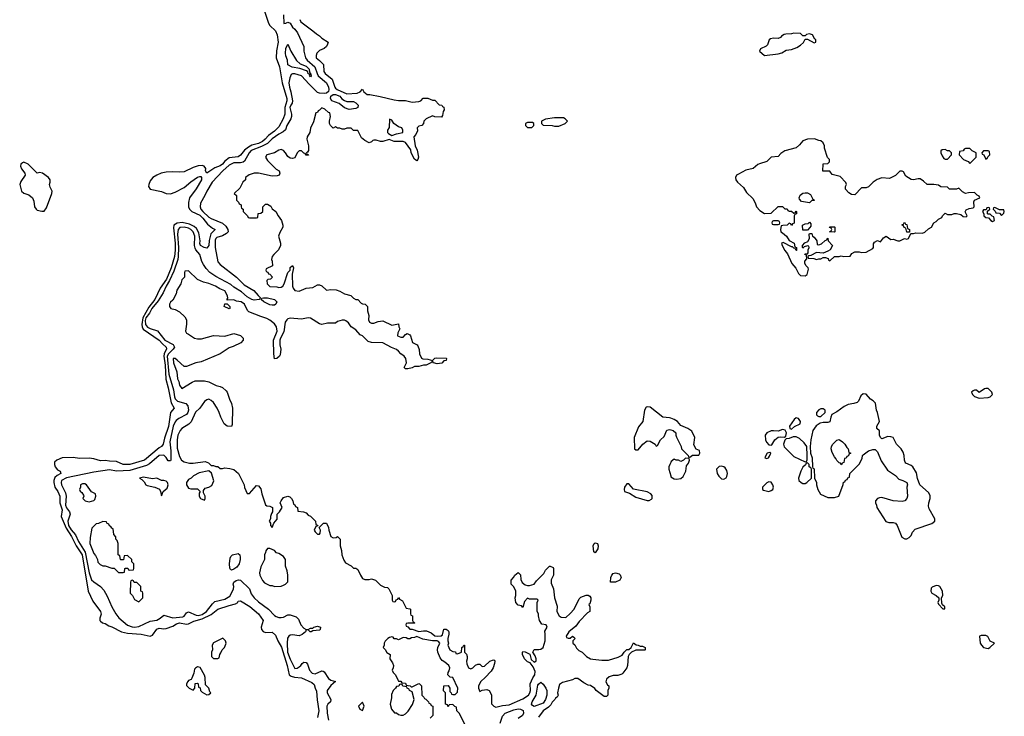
# Model space of a CAD drawing. Header units: inches. Extents: x 2710684 to 2828758, y 857022 to 965663.
# Tile 194 of 256: x 2724234 to 2732954, y 923502 to 929667. Entities that reach past the tile are written whole.
import ezdxf

# ---------------------------------------------------------------- set-up
doc = ezdxf.new("R2010")
doc.units = ezdxf.units.IN
doc.header["$MEASUREMENT"] = 0
doc.layers.add('C7922', color=7, linetype='Continuous')
doc.layers.add('C7932', color=7, linetype='Continuous')

msp = doc.modelspace()

# ---------------------------------------------------------------- linework, layer by layer
at = {"layer": 'C7922', "color": 4}
for points, elevation in [([(2726393.7, 929770), (2726437.3, 929637.3), (2726450, 929614.8), (2726500.7, 929570), (2726514.8, 929534.8), (2726523.2, 929470), (2726507.8, 929392.2), (2726505.7, 929330), (2726534.6, 929250), (2726559.2, 929110), (2726600.2, 928970), (2726599.7, 928950), (2726581.2, 928890), (2726582.6, 928830), (2726568.7, 928790), (2726530, 928719.5), (2726490, 928680.5), (2726437.7, 928642.3), (2726408.8, 928610), (2726383.7, 928590), (2726350, 928572.9), (2726290, 928556.5), (2726260, 928540), (2726226.4, 928513.6), (2726190, 928467), (2726170, 928453.6), (2726090, 928446), (2726050, 928415.6), (2726030, 928388), (2726010, 928374.7), (2725962.6, 928357.4), (2725890, 928309), (2725879, 928330), (2725881.2, 928350), (2725869, 928370), (2725850, 928376.9), (2725814.7, 928374.7), (2725770, 928359.7), (2725690, 928320.5), (2725650, 928316.9), (2725590, 928321.5), (2725530, 928318.2), (2725487.3, 928310), (2725447.5, 928292.5), (2725413.4, 928270), (2725390, 928241.2), (2725376.3, 928210), (2725374, 928190), (2725390, 928166), (2725490, 928147), (2725530, 928128.8), (2725570, 928127.2), (2725610, 928141.3), (2725690, 928181.6), (2725750, 928233), (2725810, 928274.8), (2725830, 928281), (2725838.8, 928278.8), (2725844.7, 928270), (2725842.8, 928250), (2725797.6, 928170), (2725738.4, 928090), (2725728.5, 928050), (2725730.4, 928010), (2725739.3, 927990), (2725759.1, 927970), (2725830, 927936.5), (2725857.4, 927910), (2725897.1, 927857.1), (2725941.3, 927821.3), (2725964.7, 927810), (2725926.9, 927773.1), (2725912.8, 927712.8), (2725910, 927668), (2725890, 927644), (2725868, 927650), (2725835.3, 927670), (2725830, 927686), (2725833.2, 927710), (2725821.1, 927781.1), (2725798.7, 927818.7), (2725777.8, 927837.8), (2725738.7, 927858.7), (2725672.8, 927872.8), (2725630, 927867.6), (2725600.3, 927850), (2725594.8, 927825.2), (2725611.9, 927690), (2725611.9, 927628.1), (2725604.1, 927570), (2725575.5, 927470), (2725532.7, 927370), (2725478.5, 927290), (2725431.8, 927190), (2725376.9, 927123.1), (2725323.5, 927030), (2725316.8, 926970), (2725318.4, 926950), (2725328, 926928), (2725468.9, 926830), (2725497.6, 926797.6), (2725531.8, 926770), (2725534.9, 926754.9), (2725513.7, 926710), (2725510.1, 926690), (2725523.5, 926610), (2725526.8, 926486.8), (2725548.1, 926410), (2725575.9, 926275.9), (2725602.8, 926230), (2725568.5, 926191.5), (2725553.3, 926066.7), (2725517.8, 925962.3), (2725505.5, 925910), (2725490.8, 925890), (2725470, 925878.4), (2725338.4, 925770), (2725210, 925731.2), (2725150, 925731.2), (2725090, 925756.9), (2725030, 925758.9), (2724990, 925766), (2724950, 925763), (2724890, 925781.5), (2724850, 925787.6), (2724764.8, 925784.8), (2724708.9, 925791.1), (2724610, 925789.5), (2724562.8, 925770), (2724543, 925750), (2724542, 925730), (2724547.3, 925710), (2724570, 925682.8), (2724592, 925670), (2724598, 925650), (2724566.4, 925633.6), (2724545.5, 925614.5), (2724536.4, 925590), (2724535.3, 925570), (2724546.3, 925530), (2724571.7, 925490), (2724588.9, 925450), (2724589, 925390), (2724610.2, 925329.8), (2724601.3, 925270), (2724646.3, 925166.3), (2724692.5, 925092.5), (2724733.2, 925010), (2724786.2, 924930), (2724841.3, 924610), (2724880.4, 924520.4), (2724950.8, 924430), (2724955.3, 924404.7), (2724942.8, 924370), (2724944.9, 924350), (2724950, 924342.8), (2724966, 924330), (2724990, 924324), (2725023.1, 924303.1), (2725050, 924294.4), (2725134.8, 924250), (2725190, 924237.6), (2725310, 924227.9), (2725390, 924210.6), (2725410, 924218.8), (2725448.2, 924271.8), (2725470, 924283), (2725510, 924276.3), (2725530, 924278), (2725590, 924298), (2725621.4, 924318.6), (2725650, 924328.8), (2725710, 924316.5), (2725730, 924319.5), (2725775.1, 924344.9), (2725850, 924365), (2725930, 924401.8), (2725990, 924448.9), (2726090, 924482.6), (2726144.4, 924495.6), (2726164.5, 924510), (2726170, 924521), (2726190, 924524.9), (2726272.8, 924472.7), (2726350.4, 924410), (2726390.6, 924350), (2726371.6, 924290), (2726376.9, 924270), (2726390, 924252.2), (2726410, 924242), (2726470, 924246.8), (2726499.9, 924219.9), (2726519.3, 924170), (2726553.3, 924113.3), (2726601.8, 923950), (2726619.1, 923870), (2726636.9, 923856.9), (2726666.8, 923846.8), (2726730, 923841.6), (2726821.6, 923801.6), (2726842.8, 923782.8), (2726850.7, 923750.7), (2726863.5, 923723.5), (2726867.5, 923647.5), (2726882.4, 923550), (2726870.5, 923490.5)], 4), ([(2726570.4, 929710), (2726574, 929634), (2726590, 929636), (2726610, 929646.8), (2726630, 929638), (2726650, 929600.7), (2726670, 929582.8), (2726694.8, 929550), (2726750.6, 929430.6), (2726750.6, 929389.4), (2726764.9, 929330), (2726779.5, 929310), (2726847.8, 929250), (2726867.1, 929190), (2726878.3, 929170), (2726951.6, 929110), (2726967.9, 929070), (2726971.5, 929048.5), (2726968.8, 929031.2), (2726950, 929016.3), (2726930, 929013.7), (2726890, 929017.3), (2726870, 929023.9), (2726796.4, 929096.4), (2726730, 929172.1), (2726670, 929188.4), (2726650, 929189.6), (2726638.9, 929181.1), (2726626.4, 929153.6), (2726618, 929110), (2726622.6, 929070), (2726634.9, 929030), (2726650.3, 928950), (2726648.2, 928930), (2726634, 928910), (2726627, 928890), (2726641.3, 928830), (2726641.3, 928810), (2726634.9, 928790), (2726600.4, 928730), (2726587, 928693), (2726566.3, 928673.7), (2726530, 928654.3), (2726470, 928612.6), (2726429.3, 928570.7), (2726376.2, 928543.8), (2726284.4, 928510), (2726265.7, 928490), (2726224, 928416), (2726213.8, 928406.2), (2726190, 928399.7), (2726130, 928399.1), (2726090, 928379.7), (2726033, 928330), (2725937.3, 928230), (2725890.8, 928150), (2725874.8, 928110), (2725836.7, 928043.3), (2725832.7, 928010), (2725839.3, 927990), (2725855.8, 927970), (2725910, 927919.5), (2725930, 927906.4), (2726030, 927865.5), (2726058.6, 927838.6), (2726076.3, 927810), (2726081, 927790), (2726064.9, 927775.1), (2726030, 927755.4), (2725981.1, 927738.9), (2725970.2, 927729.8), (2725964.4, 927715.6), (2725963.9, 927650), (2725990, 927525.5), (2726010, 927500.3), (2726155.5, 927390), (2726222, 927322), (2726307.3, 927270), (2726345.2, 927225.2), (2726364.7, 927210), (2726362, 927198), (2726354, 927190), (2726310, 927184.5), (2726289.2, 927190), (2726250, 927214.5), (2726198.9, 927258.9), (2726130, 927300.7), (2726103.1, 927323.1), (2725970, 927394.3), (2725917, 927430), (2725884.6, 927464.6), (2725860.7, 927500.7), (2725847.1, 927527.1), (2725828.2, 927590), (2725795.1, 927630), (2725786.6, 927646.6), (2725782.5, 927670), (2725784.8, 927750), (2725769.7, 927790), (2725750.5, 927810.5), (2725730, 927821.4), (2725690, 927831.8), (2725651.7, 927828.3), (2725637, 927810), (2725630.2, 927769.8), (2725639.4, 927650), (2725637.8, 927570), (2725634.1, 927545.9), (2725598, 927442), (2725562, 927358), (2725532.6, 927310), (2725504.9, 927250), (2725460.1, 927179.9), (2725405.4, 927110), (2725384.9, 927070), (2725352.3, 927030), (2725345.4, 927005.4), (2725349.5, 926969.5), (2725366.5, 926946.5), (2725390, 926933.1), (2725454.2, 926914.2), (2725520.3, 926830), (2725592, 926792), (2725599.9, 926779.9), (2725604, 926770), (2725594, 926750), (2725550.9, 926709.1), (2725541, 926690), (2725555.8, 926530), (2725596.1, 926390), (2725605.2, 926330), (2725612, 926312), (2725631.3, 926291.3), (2725706.8, 926270), (2725722, 926250), (2725727.7, 926210), (2725722, 926190), (2725710, 926173.2), (2725642.3, 926137.7), (2725619.9, 926120.1), (2725610, 926109.3), (2725594.3, 926070), (2725564, 925930), (2725572.8, 925850), (2725573.4, 925770), (2725570, 925762), (2725550, 925764), (2725532.3, 925792.3), (2725510, 925812.3), (2725470, 925809.3), (2725383.4, 925736.6), (2725358, 925722), (2725210, 925678.7), (2725092.5, 925672.5), (2725030, 925682.7), (2724890, 925663.6), (2724650, 925610.9), (2724605.7, 925590), (2724601.1, 925570), (2724603.7, 925550), (2724638.9, 925478.9), (2724647, 925450), (2724640.9, 925370), (2724650, 925347.7), (2724676.3, 925310), (2724682, 925290), (2724661.1, 925230), (2724667.6, 925190), (2724690, 925152.4), (2724728.3, 925108.3), (2724754, 925050), (2724813.4, 924953.4), (2724850, 924771), (2724870, 924710.8), (2724890.4, 924690.4), (2724950, 924650.8), (2724978.8, 924618.8), (2725010, 924564.7), (2725050, 924471), (2725084, 924410), (2725112.5, 924372.5), (2725188.3, 924308.3), (2725230, 924294), (2725250, 924290.8), (2725290, 924297.1), (2725390, 924343.1), (2725450, 924351.8), (2725479.5, 924370), (2725510, 924398), (2725590, 924372.4), (2725678, 924382), (2725691, 924389), (2725710, 924417.3), (2725730, 924426), (2725796.5, 924396.5), (2725814, 924394), (2725850, 924401.3), (2725889.6, 924430), (2725942, 924498), (2725962.4, 924517.6), (2726050, 924539.5), (2726093.7, 924566.3), (2726109.5, 924590), (2726126.6, 924630), (2726129.3, 924650), (2726123.7, 924670), (2726129.2, 924690), (2726150, 924703.8), (2726170.4, 924710.4), (2726190, 924708), (2726270, 924631), (2726284.4, 924584.4), (2726310.6, 924550), (2726350, 924513.4), (2726438.8, 924450), (2726490, 924394.8), (2726505.2, 924385.2), (2726530, 924374.8), (2726550, 924374.8), (2726570, 924378.8), (2726610, 924398.8), (2726630, 924400.7), (2726682, 924382), (2726702, 924362), (2726724, 924310), (2726750, 924282.8), (2726770, 924271), (2726790, 924271.3), (2726810, 924281), (2726830, 924282), (2726838, 924290), (2726870, 924298), (2726898.8, 924290), (2726896, 924270), (2726890, 924265.2), (2726830, 924258), (2726814, 924250), (2726806, 924250), (2726790, 924266), (2726770, 924266), (2726766, 924250), (2726734.6, 924225.4), (2726710, 924215.1), (2726650, 924222.4), (2726630, 924220.7), (2726616.3, 924210), (2726607.2, 924192.8), (2726602.8, 924150), (2726606, 924070), (2726630, 924007.3), (2726670, 923926), (2726690, 923927.3), (2726710, 923938.8), (2726724, 923950), (2726735.3, 923970), (2726750, 923981), (2726770, 923978), (2726782, 923962), (2726800.7, 923910), (2726823.4, 923883.4), (2726850, 923878), (2726910, 923904), (2726920.7, 923900.7), (2726930, 923896), (2726970, 923834.8), (2726990, 923821), (2727031.3, 923810), (2726990, 923774), (2726958, 923730), (2726957.1, 923710), (2726990.6, 923650), (2726986.8, 923630), (2726964, 923610), (2726955.5, 923590), (2726958, 923530), (2726970, 923468)], 8), ([(2726714, 929670), (2726724, 929650), (2726831.3, 929570), (2726862, 929542), (2726890, 929524.7), (2726910, 929504.7), (2726964.7, 929470), (2726961, 929450), (2726950.8, 929430), (2726930, 929414), (2726890, 929394), (2726866.8, 929370), (2726858.8, 929350), (2726861, 929330), (2726890, 929306.8), (2726924, 929270), (2726928.6, 929208.6), (2726940.7, 929190), (2727001.7, 929141.7), (2727023.8, 929070), (2727030, 929062), (2727046.8, 929050), (2727130, 929011), (2727222, 929018), (2727248, 929030), (2727270, 929051.3), (2727282, 929030), (2727310, 929006), (2727334.6, 929005.4), (2727427.5, 928987.5), (2727550, 928957.3), (2727590, 928951), (2727650, 928952), (2727710, 928938), (2727770, 928942), (2727786, 928950), (2727808.4, 928971.6), (2727850, 928974), (2727890, 928954), (2727910, 928954), (2727950, 928914), (2727974, 928910), (2727978, 928898), (2727990, 928894), (2727994, 928870), (2727983.6, 928856.4), (2727979.6, 928820.4), (2727970, 928806), (2727910, 928808), (2727890, 928818), (2727834, 928790), (2727814, 928770), (2727811.6, 928748.4), (2727794, 928730), (2727770, 928726), (2727754, 928710), (2727756.9, 928683.1), (2727742, 928650), (2727726, 928630), (2727737.3, 928550), (2727754, 928514), (2727767.3, 928450), (2727761, 928430), (2727750, 928419), (2727730, 928434), (2727702, 928490), (2727696.6, 928516.6), (2727650, 928582), (2727628.9, 928588.9), (2727550, 928588), (2727506, 928606), (2727450, 928588.7), (2727430, 928588.7), (2727390, 928602), (2727370, 928602), (2727361, 928599), (2727350, 928586), (2727330, 928578), (2727290, 928598), (2727261.2, 928621.2), (2727230, 928686), (2727190, 928686), (2727170, 928706), (2727130, 928706), (2727110, 928698), (2727090, 928698), (2727070, 928708), (2727048.4, 928708.4), (2727030, 928718), (2727010, 928706), (2726986, 928730), (2726978, 928750), (2726978, 928770), (2726988, 928810), (2726982, 928842), (2726970, 928846), (2726936.4, 928876.4), (2726910, 928886), (2726890, 928866), (2726878, 928862), (2726870, 928846), (2726858, 928842), (2726836.9, 928763.1), (2726810, 928706), (2726802.8, 928670), (2726778.8, 928630), (2726776, 928610), (2726791, 928550), (2726791.1, 928511.1), (2726783.6, 928496.4), (2726774, 928490), (2726778, 928478), (2726790, 928474), (2726791.1, 928468.9), (2726770, 928468), (2726762, 928482), (2726750, 928486), (2726730, 928508), (2726710, 928508), (2726692, 928490), (2726670, 928446), (2726650, 928438), (2726630, 928442), (2726610, 928458), (2726588.7, 928490), (2726570, 928508.7), (2726550, 928517.2), (2726530, 928514), (2726490, 928488.7), (2726422, 928470), (2726412, 928450), (2726430, 928422), (2726504, 928344), (2726531.3, 928330), (2726538, 928310), (2726532, 928290), (2726515.3, 928284.7), (2726470, 928282), (2726350, 928309), (2726310, 928308.7), (2726267.1, 928292.9), (2726234, 928270), (2726234, 928250), (2726211.6, 928228.4), (2726183.6, 928176.4), (2726134, 928130), (2726154, 928110), (2726154, 928070), (2726172.7, 928052.7), (2726178, 928038), (2726194, 928030), (2726194, 928010), (2726198, 927998), (2726214, 927990), (2726214, 927970), (2726252.7, 927932.7), (2726258, 927918), (2726270, 927914), (2726330, 927914), (2726342, 927918), (2726347.3, 927952.7), (2726370, 927954), (2726386, 927970), (2726386, 928010), (2726410, 928034), (2726430, 928034), (2726456.9, 928016.9), (2726470, 927994), (2726502, 927970), (2726522, 927930), (2726551.3, 927890), (2726564.7, 927850), (2726564.7, 927830), (2726536.9, 927783.1), (2726526, 927750), (2726544.7, 927690), (2726544.7, 927670), (2726524.7, 927630), (2726484.7, 927590), (2726471.3, 927570), (2726464.7, 927544.7), (2726471.1, 927531.1), (2726474, 927490), (2726418, 927462), (2726414, 927450), (2726418, 927438), (2726432.7, 927432.7), (2726438, 927418), (2726450, 927414), (2726474, 927390), (2726454, 927370), (2726432, 927368), (2726422, 927358), (2726424.7, 927330), (2726450, 927307.3), (2726510, 927302.8), (2726530, 927296), (2726550, 927298.8), (2726564, 927310), (2726576, 927330), (2726609.4, 927430.6), (2726628, 927450), (2726630, 927474), (2726650, 927492), (2726658, 927470), (2726646, 927414), (2726651, 927310), (2726656, 927290), (2726670, 927271.3), (2726710, 927266), (2726770, 927291.3), (2726830, 927298), (2726870, 927322), (2726890, 927322), (2726911.1, 927311.1), (2726950, 927272), (2726990, 927278), (2727036.9, 927276.9), (2727070, 927264.7), (2727110, 927242), (2727165.4, 927225.4), (2727190, 927202), (2727210, 927192), (2727230, 927192), (2727259.6, 927159.6), (2727270, 927152), (2727294, 927150), (2727314, 927130), (2727314, 927090), (2727324.7, 927050), (2727322.8, 927010), (2727332, 926990), (2727350, 926982.8), (2727370, 926982.8), (2727410, 926996), (2727450, 927002.8), (2727530, 926962.8), (2727590, 926974), (2727592, 926950), (2727602, 926930), (2727582.8, 926897.2), (2727581, 926870), (2727610, 926858.8), (2727630, 926858), (2727650, 926882), (2727666, 926890), (2727690, 926878), (2727696, 926870), (2727711.6, 926811.6), (2727754, 926790), (2727759.6, 926779.6), (2727772.7, 926747.3), (2727774, 926710), (2727791.6, 926671.6), (2727805.4, 926665.4), (2727850, 926662.8), (2727890, 926652), (2727909.2, 926670.8), (2727926, 926674), (2728010.7, 926670.7), (2728014, 926670), (2728012, 926650), (2727990, 926648), (2727972.4, 926627.6), (2727930, 926620.9), (2727898, 926630), (2727890, 926646), (2727874, 926630), (2727834, 926610), (2727810, 926609.2), (2727770, 926599), (2727730, 926599), (2727710, 926586.6), (2727670, 926577.2), (2727650, 926578), (2727638, 926590), (2727659, 926630), (2727654, 926670), (2727638, 926690), (2727610, 926708.7), (2727590, 926734), (2727570, 926749), (2727526.6, 926766.6), (2727450, 926808.7), (2727349, 926809), (2727320.2, 926820.2), (2727270, 926868), (2727250, 926878), (2727210, 926922), (2727169.3, 926949.3), (2727144.7, 926984.7), (2727123.1, 927003.1), (2727110, 927008.7), (2727090, 927008.7), (2727050, 926995.3), (2727030, 926982), (2726959.8, 926980.2), (2726910, 926968.7), (2726890, 926974), (2726810, 927025.2), (2726790, 927029.2), (2726730, 927017.2), (2726630, 927024.5), (2726610, 927019.5), (2726599.1, 927010), (2726585.5, 926990), (2726574.2, 926905.8), (2726544, 926850), (2726538, 926830), (2726536.4, 926790), (2726545.5, 926750), (2726539.8, 926700.2), (2726536, 926690), (2726510, 926668.7), (2726490, 926666), (2726483.7, 926710), (2726482.7, 926830), (2726514.5, 926910), (2726509.5, 926949.5), (2726490, 926974), (2726449.3, 927009.3), (2726423.2, 927023.2), (2726370, 927039.3), (2726262.7, 927082.7), (2726252.7, 927092.7), (2726225.2, 927150), (2726194, 927170), (2726155.5, 927175.5), (2726130, 927188), (2726070, 927186), (2726070, 927194), (2726078, 927202), (2726075.3, 927224.7), (2726050, 927268.7), (2726006.6, 927286.6), (2725968, 927310), (2725910, 927333.2), (2725863.1, 927343.1), (2725808.4, 927368.4), (2725730, 927446), (2725698, 927442), (2725694, 927430), (2725694, 927390), (2725670, 927366), (2725662, 927330), (2725627.1, 927272.9), (2725619.8, 927240.2), (2725590, 927186), (2725570, 927166), (2725562, 927150), (2725562, 927130), (2725574, 927110), (2725610, 927102), (2725650, 927082), (2725696.9, 927036.9), (2725711.3, 927010), (2725711.1, 926971.1), (2725702, 926910), (2725711.6, 926891.6), (2725730, 926884.7), (2725782, 926850), (2725810, 926842.8), (2725843.5, 926843.5), (2725950, 926871), (2726050, 926867.3), (2726130, 926891.3), (2726190.9, 926870.9), (2726212, 926850), (2726214, 926830), (2726191.6, 926808.4), (2726125.4, 926774.6), (2726090, 926762), (2726010, 926708.7), (2725842, 926638), (2725794, 926630), (2725710, 926598), (2725690, 926598), (2725630, 926655.3), (2725610, 926668.7), (2725592.7, 926667.3), (2725594.8, 926630), (2725624.9, 926550), (2725631, 926490), (2725644, 926464), (2725650, 926434), (2725670, 926402), (2725760.2, 926459.8), (2725788.9, 926471.1), (2725870, 926471.3), (2725910, 926462), (2725974, 926430), (2726010, 926422), (2726030.9, 926410.9), (2726062, 926382), (2726071.3, 926370), (2726091.3, 926310), (2726111, 926270), (2726118.8, 926230), (2726116.9, 926083.1), (2726110, 926068), (2726070, 926068.7), (2726044, 926090), (2726014, 926150), (2726002, 926190), (2725982, 926230), (2725950, 926278), (2725930, 926298), (2725910, 926308), (2725890, 926302), (2725870, 926288), (2725830.6, 926229.4), (2725790, 926193.2), (2725752.7, 926107.3), (2725732.8, 926087.2), (2725671, 926050), (2725654.8, 926030), (2725634, 925990), (2725628.2, 925950), (2725630, 925874), (2725650, 925802), (2725666, 925770), (2725690, 925754.8), (2725736.5, 925743.5), (2725770, 925742.8), (2725876.9, 925756.9), (2725905.4, 925745.4), (2725930, 925722), (2725950, 925722), (2725970, 925712), (2725990, 925714), (2726010, 925694), (2726030, 925694), (2726050, 925702), (2726095.3, 925695.3), (2726130, 925684.7), (2726171, 925650), (2726222, 925550), (2726225.4, 925525.4), (2726250, 925474), (2726270, 925474), (2726330, 925544.7), (2726350, 925542), (2726370, 925514), (2726378, 925470), (2726410, 925374), (2726423.6, 925363.6), (2726450, 925362), (2726472, 925350), (2726474, 925310), (2726463.6, 925296.4), (2726454, 925270), (2726454, 925250), (2726442, 925230), (2726454, 925210), (2726454, 925190), (2726470, 925174), (2726486, 925210), (2726512.9, 925247.1), (2726515.3, 925290), (2726535.3, 925310), (2726558, 925350), (2726542, 925390), (2726548.7, 925410), (2726570, 925438), (2726610, 925451), (2726625.4, 925445.4), (2726642, 925430), (2726652, 925410), (2726658, 925378), (2726670, 925374), (2726678, 925358), (2726694, 925350), (2726698, 925318), (2726747.3, 925312.7), (2726770, 925302), (2726790, 925282), (2726810, 925272), (2726854, 925230), (2726858, 925198), (2726870, 925194), (2726874, 925186), (2726858, 925182), (2726842, 925150), (2726850, 925134), (2726870, 925114), (2726890, 925114), (2726896.4, 925123.6), (2726898, 925150), (2726886, 925174), (2726926, 925210), (2726950.7, 925210.7), (2726970, 925174), (2726971, 925150), (2726990, 925092), (2727010, 925082), (2727036.4, 925083.6), (2727050, 925092), (2727071.3, 925070), (2727071, 925010), (2727082.8, 924970), (2727086, 924930), (2727103.5, 924883.5), (2727119.6, 924859.6), (2727170, 924832), (2727190, 924812), (2727210, 924812), (2727230, 924802), (2727251.1, 924751.1), (2727270, 924722), (2727290, 924712), (2727330, 924712), (2727350, 924718), (2727386.4, 924706.4), (2727430, 924662), (2727463.6, 924643.6), (2727490, 924642), (2727502, 924630), (2727534, 924570), (2727534, 924530), (2727538, 924518), (2727550, 924514), (2727562, 924518), (2727567.3, 924532.7), (2727582, 924538), (2727590, 924554), (2727598, 924538), (2727623.6, 924523.6), (2727658, 924458), (2727690, 924454), (2727694, 924450), (2727694, 924410), (2727698, 924398), (2727714, 924390), (2727714, 924350), (2727718, 924338), (2727734, 924330), (2727730, 924326), (2727670, 924326), (2727658, 924322), (2727654, 924310), (2727658, 924298), (2727672.7, 924292.7), (2727690, 924274), (2727710, 924274), (2727770, 924252), (2727810, 924258), (2727836.9, 924256.9), (2727879.3, 924239.3), (2727910, 924214.8), (2727930, 924210.8), (2727965.6, 924214.4), (2727977.5, 924222.5), (2727990, 924274), (2728010, 924274), (2728030, 924262), (2728036, 924250), (2728036, 924230), (2728024.7, 924190), (2728024.7, 924170), (2728031.3, 924150), (2728026, 924130), (2728042, 924090), (2728070, 924074), (2728092.7, 924072.7), (2728098, 924058), (2728110, 924054), (2728146, 924070), (2728148.4, 924111.6), (2728162, 924118), (2728166, 924130), (2728172, 924130), (2728172, 924070), (2728190.9, 924050.9), (2728198, 924030), (2728198, 924010), (2728191.3, 923990), (2728192.7, 923967.3), (2728210, 923932), (2728230, 923922), (2728248.4, 923931.6), (2728270, 923954), (2728290, 923962), (2728310, 923962), (2728330, 923942), (2728350, 923944.7), (2728398, 923990), (2728430, 924002), (2728438, 923998), (2728442, 923990), (2728438, 923970), (2728426, 923930), (2728410, 923902), (2728356.3, 923843.7), (2728318, 923810), (2728298, 923770), (2728298, 923750), (2728310, 923722), (2728328.4, 923731.6), (2728370, 923738), (2728391.1, 923731.1), (2728411.1, 923691.1), (2728412.7, 923612.7), (2728434, 923590), (2728450, 923582), (2728510, 923598), (2728570, 923604), (2728690, 923654.8), (2728739.3, 923690), (2728751.8, 923710), (2728757, 923730), (2728756.2, 923790), (2728777.5, 923842.5), (2728796, 923870), (2728798, 923898), (2728780.2, 923940.2), (2728754, 923974), (2728730, 923984), (2728704, 924010), (2728688, 924050), (2728686, 924070), (2728690, 924074), (2728710, 924072), (2728751.6, 924051.6), (2728763.5, 924003.5), (2728790, 923982), (2728796.4, 923983.6), (2728808, 923992), (2728808.7, 924010), (2728798, 924038), (2728778, 924070), (2728790, 924092), (2728831.6, 924091.6), (2728850, 924096), (2728868.7, 924110), (2728888.9, 924168.9), (2728889, 924230), (2728884.7, 924255.3), (2728906, 924290), (2728898, 924310), (2728858, 924318), (2728838, 924350), (2728828, 924390), (2728828, 924410), (2728818, 924430), (2728818, 924510), (2728826, 924530), (2728818, 924538), (2728750, 924538), (2728730, 924546), (2728703.6, 924516.4), (2728690, 924466), (2728678, 924478), (2728650, 924486), (2728628, 924510), (2728622, 924550), (2728628, 924570), (2728628, 924610), (2728608.9, 924648.9), (2728588, 924670), (2728587.3, 924707.3), (2728608, 924730), (2728618, 924750), (2728650, 924774), (2728670, 924754), (2728671.6, 924711.6), (2728685.4, 924685.4), (2728710, 924664.7), (2728730, 924658), (2728750, 924658), (2728790, 924672), (2728810, 924702), (2728874.6, 924765.4), (2728890, 924794), (2728926, 924830), (2728931.6, 924831.6), (2728958, 924818), (2728962, 924810), (2728962, 924750), (2728942, 924710), (2728939.6, 924679.6), (2728962, 924630), (2728971.6, 924551.6), (2728995.3, 924475.3), (2728991.3, 924430), (2729011.1, 924391.1), (2729030, 924378), (2729070, 924376), (2729110, 924411.3), (2729144, 924450), (2729190, 924542), (2729204.7, 924555.3), (2729250, 924574), (2729270, 924574), (2729283.6, 924563.6), (2729291.6, 924551.6), (2729292, 924530), (2729282, 924498), (2729274, 924490), (2729282, 924470), (2729282, 924430), (2729263.5, 924416.5), (2729190, 924342), (2729159.3, 924300.7), (2729098, 924250), (2729074, 924210), (2729078, 924198), (2729090, 924194), (2729110, 924194), (2729130, 924212), (2729142, 924202), (2729152, 924190), (2729134, 924170), (2729134, 924150), (2729150, 924134), (2729165.4, 924105.4), (2729185.4, 924085.4), (2729214, 924070), (2729254, 924030), (2729290, 924011.3), (2729310, 924006.8), (2729390, 923998), (2729450, 923998), (2729534.6, 924025.4), (2729570, 924042), (2729588, 924070), (2729610, 924092), (2729630, 924094), (2729648.4, 924111.6), (2729670, 924152), (2729692.7, 924132.7), (2729710, 924132), (2729730, 924122), (2729750, 924122), (2729774, 924110), (2729774, 924090), (2729770, 924086), (2729690, 924088), (2729651.6, 924068.4), (2729631.6, 924048.4), (2729622, 924030), (2729618, 923950), (2729610.9, 923929.1), (2729576.9, 923883.1), (2729565.4, 923874.6), (2729530, 923862), (2729490, 923862), (2729454, 923850), (2729432, 923830), (2729425.4, 923805.4), (2729439.6, 923779.6), (2729452, 923770), (2729452, 923750), (2729442, 923730), (2729442, 923690), (2729430, 923678), (2729410, 923678), (2729338, 923730), (2729328.4, 923748.4), (2729290, 923775.3), (2729270, 923778), (2729230, 923798), (2729176.5, 923836.5), (2729150, 923835.3), (2729130, 923824), (2729039.8, 923800.2), (2729016, 923784), (2729004.7, 923750), (2728998, 923710), (2729002, 923690), (2728994, 923670), (2728978, 923662), (2728974, 923650), (2728950, 923628), (2728936.8, 923603.2), (2728918.4, 923581.6), (2728870, 923548.7), (2728830, 923495.3)], 12), ([(2730000, 926139.1), (2729990, 926142.9), (2729930, 926149.3), (2729817.4, 926237.4), (2729790, 926242), (2729782.6, 926237.4), (2729766, 926210), (2729752.4, 926110), (2729715.6, 926064.4), (2729677, 925970), (2729678.8, 925870), (2729690, 925860.7), (2729710, 925861), (2729753.2, 925910), (2729790, 925940.7), (2729817.5, 925937.5), (2729862, 925910), (2729870, 925894), (2729882, 925898), (2729908.7, 925950), (2729942, 925978), (2729966.6, 926033.4), (2729990, 926038.8), (2730000, 926036)], 16), ([(2730000, 925747.2), (2729990.5, 925729.5), (2729982.8, 925710), (2729982.8, 925690), (2730000, 925629.1)], 16), ([(2728186, 923410), (2728130, 923526), (2728106, 923550), (2728102, 923582), (2728087.3, 923587.3), (2728070, 923606), (2728038, 923602), (2728030, 923586), (2728022, 923602), (2728006, 923610), (2728006, 923710), (2727988.4, 923728.4), (2727988.9, 923771.1), (2728030, 923774), (2728042, 923750), (2728042, 923722), (2728054, 923710), (2728058, 923698), (2728070, 923694), (2728090, 923694), (2728110, 923714), (2728115.3, 923750), (2728070, 923846), (2728047.3, 923847.3), (2728026, 923870), (2728028, 923890), (2728036.4, 923903.6), (2728042, 923930), (2728035.3, 923950), (2728000.4, 923980.4), (2727975.3, 923995.3), (2727958, 924018), (2727938, 924070), (2727935.3, 924090), (2727938, 924110), (2727955.3, 924150), (2727943.1, 924163.1), (2727930, 924168.7), (2727891.1, 924168.9), (2727803.7, 924183.7), (2727750, 924208), (2727730, 924198), (2727703.6, 924196.4), (2727690, 924186), (2727670, 924186), (2727656.4, 924196.4), (2727630, 924198), (2727590, 924178), (2727570, 924186), (2727550, 924186), (2727542, 924202), (2727530, 924206), (2727510, 924198), (2727494, 924190), (2727470, 924166), (2727462, 924150), (2727462, 924130), (2727454, 924110), (2727470, 924094), (2727485.4, 924065.4), (2727514, 924050), (2727512, 924010), (2727535.3, 923975.3), (2727544.7, 923950), (2727542, 923930), (2727532, 923910), (2727542, 923890), (2727562, 923870), (2727583.6, 923823.6), (2727590, 923814), (2727610, 923814), (2727618, 923798), (2727650, 923794), (2727658, 923778), (2727691.6, 923771.6), (2727702, 923762), (2727710, 923762), (2727768.4, 923791.6), (2727774, 923790), (2727792, 923770), (2727794, 923690), (2727814, 923670), (2727818, 923658), (2727830, 923654), (2727854, 923630), (2727858, 923618), (2727872.7, 923612.7), (2727878, 923598), (2727894, 923590), (2727894, 923510), (2727870, 923486)], 12), ([(2728490, 923441.6), (2728510, 923503), (2728533.6, 923530), (2728610, 923558.6), (2728647.2, 923567.2), (2728670, 923565.3), (2728693.5, 923553.5), (2728696.4, 923530), (2728688.2, 923510), (2728650, 923483)], 8)]:
    msp.add_lwpolyline(points, dxfattribs=dict(at, elevation=elevation))
for points, elevation in [([(2726810, 929162), (2726802, 929178), (2726806, 929186), (2726790, 929188.7), (2726785.2, 929205.2), (2726773.6, 929213.6), (2726716, 929236), (2726646.9, 929246.9), (2726610, 929269), (2726606.6, 929310), (2726590, 929348.7), (2726586.6, 929370), (2726590, 929412), (2726610, 929451), (2726636.3, 929390), (2726686, 929306), (2726717.1, 929277.1), (2726770, 929255.5), (2726797.3, 929230), (2726802, 929202), (2726810, 929194), (2726814.8, 929170)], 4), ([(2727152.5, 928872.5), (2727110, 928886.3), (2727064.5, 928924.5), (2726999.5, 928950), (2726986.6, 928970), (2726989.6, 928990.4), (2727010, 929004.4), (2727030, 929006), (2727068.2, 928990), (2727087.8, 928967.8), (2727110, 928951.8), (2727130, 928944.9), (2727190, 928942.3), (2727210, 928933.1), (2727232.4, 928910), (2727228, 928890), (2727210, 928881)], 8), ([(2727510, 928786), (2727505.4, 928714.6), (2727492, 928690), (2727492, 928670), (2727499.6, 928659.6), (2727530, 928642), (2727570, 928658), (2727626, 928670), (2727628, 928690), (2727618, 928710), (2727590, 928718), (2727548.7, 928748.7), (2727530, 928778)], 12), ([(2728970, 928799), (2728891.6, 928788.4), (2728854, 928770), (2728854, 928750), (2728870, 928734), (2728950, 928732), (2728970, 928724.7), (2729010, 928724.7), (2729066, 928750), (2729086, 928770), (2729066, 928790), (2729050, 928798)], 16), ([(2728730, 928758), (2728714, 928750), (2728714, 928730), (2728730, 928714), (2728770, 928714), (2728786, 928730), (2728786, 928750), (2728776.4, 928756.4)], 16), ([(2724270, 928406), (2724258.5, 928401.5), (2724244, 928390), (2724240.7, 928370), (2724250, 928346), (2724281, 928310), (2724282.8, 928290), (2724243.2, 928236.8), (2724234, 928210), (2724250, 928150.7), (2724270, 928132.7), (2724316, 928116), (2724347.3, 928090), (2724359.9, 928059.9), (2724365.5, 928010), (2724381, 927990), (2724390, 927982.8), (2724430, 927971.3), (2724450, 927972), (2724470, 928002), (2724519.3, 928130), (2724522.7, 928150), (2724504.2, 928184.2), (2724498.4, 928210), (2724505.1, 928230), (2724505.1, 928250), (2724490, 928271.8), (2724437.2, 928310), (2724410, 928315.1), (2724388, 928310), (2724309, 928390)], 4), ([(2726470, 927139.6), (2726450, 927143.6), (2726397.2, 927170), (2726374, 927190), (2726378, 927202), (2726393.6, 927206.4), (2726430, 927206), (2726491.7, 927191.7), (2726510.7, 927170), (2726502.8, 927150), (2726490, 927142)], 8), ([(2726090, 927109.2), (2726046, 927130), (2726050, 927152), (2726072.7, 927152.7), (2726094, 927130), (2726094, 927110)], 12), ([(2725910, 925675.3), (2725823.5, 925656.5), (2725774, 925630), (2725754, 925610), (2725730, 925598), (2725712, 925570), (2725712, 925550), (2725730, 925522), (2725750, 925514), (2725810, 925514), (2725832.7, 925492.7), (2725823.6, 925476.4), (2725822, 925450), (2725834, 925430), (2725870, 925414), (2725878, 925430), (2725878, 925450), (2725860.4, 925480.4), (2725860.4, 925499.6), (2725878, 925522), (2725910, 925531), (2725935.1, 925544.9), (2725953.6, 925586.4), (2725933.2, 925653.2)], 12), ([(2724810, 925558), (2724790, 925558), (2724774, 925550), (2724774, 925530), (2724764.7, 925510), (2724770, 925494), (2724783.6, 925483.6), (2724799.6, 925459.6), (2724802, 925450), (2724794, 925430), (2724814, 925410), (2724850, 925401), (2724870, 925404.7), (2724890, 925412), (2724898, 925422), (2724908, 925450), (2724906, 925470), (2724868.9, 925488.9), (2724826, 925550)], 12), ([(2725330, 925619), (2725294, 925610), (2725316.9, 925596.9), (2725336.9, 925576.9), (2725351.6, 925551.6), (2725363.6, 925543.6), (2725431.1, 925531.1), (2725471.1, 925511.1), (2725482, 925490), (2725490, 925454), (2725506, 925490), (2725539.3, 925520.7), (2725544, 925530), (2725548.7, 925550), (2725542, 925570), (2725530, 925582), (2725510, 925588.7), (2725488.9, 925588.9), (2725450, 925608.7), (2725410, 925604)], 12), ([(2729630, 925559), (2729610, 925559), (2729590.7, 925530), (2729586, 925510), (2729591.3, 925490), (2729635.9, 925475.9), (2729690, 925440.5), (2729790, 925412.7), (2729810, 925410.7), (2729830, 925424), (2729836, 925430), (2729835.1, 925455.1), (2729822.7, 925470), (2729790, 925489.5), (2729670, 925512.7)], 16), ([(2724970, 925226), (2724931.6, 925208.4), (2724910, 925206), (2724872.7, 925167.3), (2724856.9, 925083.1), (2724856, 925030), (2724890, 924942), (2724905.4, 924925.4), (2724922, 924890), (2724926.4, 924866.4), (2724945.4, 924845.4), (2724970, 924832), (2724990, 924832), (2725050, 924814), (2725070, 924814), (2725110, 924774), (2725150, 924774), (2725162, 924778), (2725166, 924810), (2725170, 924814), (2725192.7, 924812.7), (2725198, 924798), (2725210, 924794), (2725242, 924798), (2725246, 924810), (2725246, 924850), (2725226, 924870), (2725226, 924890), (2725190, 924926), (2725158, 924922), (2725152.7, 924887.3), (2725130, 924886), (2725126, 924890), (2725122, 924922), (2725106, 924930), (2725106, 925030), (2725096.4, 925056.4), (2725086, 925070), (2725086, 925090), (2725068, 925110), (2725062, 925162), (2725050, 925166), (2725042, 925182), (2725028, 925188), (2725022, 925202), (2725006, 925210), (2725002, 925222)], 12), ([(2729330, 924948), (2729318, 924958), (2729312.3, 925010), (2729321.2, 925030), (2729330, 925036.3), (2729351.9, 925031.9), (2729357.1, 925010), (2729355.6, 924984.4)], 12), ([(2726110, 924795.3), (2726100.2, 924800.2), (2726093.6, 924813.6), (2726092.3, 924850), (2726099, 924901), (2726104, 924916), (2726118, 924930), (2726170, 924942.8), (2726182.8, 924930), (2726187.5, 924907.5), (2726187.7, 924890), (2726177.3, 924850), (2726157.3, 924822.7), (2726130, 924805.2)], 8), ([(2726450, 924986), (2726430, 924986), (2726412.7, 924967.3), (2726412, 924950), (2726402, 924930), (2726402, 924890), (2726370, 924826), (2726358, 924770), (2726361, 924750), (2726384.5, 924704.5), (2726403.5, 924683.5), (2726450, 924658), (2726470, 924658), (2726490, 924651.3), (2726550, 924652), (2726570, 924662), (2726588.4, 924671.6), (2726607.3, 924692.7), (2726608, 924750), (2726602, 924790), (2726588.7, 924830), (2726588, 924890), (2726570, 924915.3), (2726530, 924942), (2726509.1, 924949.1), (2726490, 924968)], 12), ([(2729510, 924689), (2729466, 924690), (2729468.7, 924730), (2729477.2, 924750), (2729490, 924766), (2729509.2, 924770.8), (2729542, 924762), (2729552.3, 924752.3), (2729560.5, 924730), (2729550, 924705.2)], 12), ([(2725230, 924706), (2725218, 924702), (2725214, 924690), (2725212.7, 924592.7), (2725234, 924570), (2725250, 924534), (2725290, 924514), (2725326, 924550), (2725326, 924590), (2725322, 924602), (2725306, 924610), (2725306, 924650), (2725270, 924686), (2725247.3, 924687.3), (2725242, 924702)], 12), ([(2726032.3, 924192.3), (2725950, 924153.2), (2725938, 924130), (2725942, 924090), (2725934, 924070), (2725934, 924030), (2725950, 924014), (2725990, 924014), (2726002, 924018), (2726006, 924050), (2726016.4, 924063.6), (2726026, 924090), (2726048, 924110), (2726060.4, 924139.6), (2726062, 924150), (2726055.3, 924170)], 4), ([(2725810, 923938), (2725790, 923928), (2725782, 923918), (2725776.9, 923883.1), (2725759.6, 923840.4), (2725752.7, 923827.3), (2725730, 923818), (2725722, 923810), (2725712, 923790), (2725712.7, 923772.7), (2725734, 923750), (2725770, 923734), (2725786, 923750), (2725787.3, 923792.7), (2725810, 923794), (2725814, 923790), (2725818, 923758), (2725832.7, 923752.7), (2725834, 923730), (2725850, 923714), (2725890, 923692), (2725910, 923694), (2725926, 923710), (2725918, 923718), (2725908, 923750), (2725880.4, 923780.4), (2725876.4, 923843.6), (2725870, 923866), (2725832.9, 923932.9)], 4), ([(2728790, 923589.6), (2728776.6, 923596.6), (2728767.9, 923607.9), (2728771.8, 923630), (2728808.3, 923690), (2728823.9, 923776.1), (2728830, 923787.3), (2728850, 923804), (2728870, 923784.9), (2728893.4, 923750), (2728901.7, 923730), (2728903.6, 923690), (2728890, 923649.4), (2728870, 923618.9)], 8), ([(2727610, 923786), (2727598, 923782), (2727591.6, 923768.4), (2727570, 923766), (2727562, 923750), (2727542, 923730), (2727526.4, 923693.6), (2727526.4, 923666.4), (2727516, 923610), (2727526, 923566), (2727552, 923532), (2727570, 923531.3), (2727590, 923518), (2727610, 923512), (2727630, 923512), (2727650, 923522), (2727673.6, 923546.4), (2727713.6, 923606.4), (2727728.7, 923650), (2727710, 923718), (2727686, 923730), (2727682, 923742), (2727666, 923750), (2727662, 923762), (2727628.4, 923768.4), (2727622, 923782)], 12), ([(2727270, 923626), (2727234, 923590), (2727245.4, 923565.4), (2727270, 923554), (2727286, 923590)], 12)]:
    msp.add_lwpolyline(points, close=True, dxfattribs=dict(at, elevation=elevation))
at = {"layer": 'C7932', "color": 4, "elevation": 16}
for points in [[(2731090, 929548), (2731070, 929542), (2731019.6, 929540.4), (2731003.6, 929536.4), (2730979.6, 929520.4), (2730970.9, 929509.1), (2730950, 929502), (2730910, 929504), (2730882, 929498), (2730871.1, 929488.9), (2730856, 929444), (2730845.4, 929434.6), (2730794, 929410), (2730784.7, 929390), (2730830, 929352), (2730950, 929366.8), (2730984.7, 929375.3), (2731023.1, 929396.9), (2731070, 929404.7), (2731118, 929422), (2731150, 929442), (2731174.6, 929465.4), (2731190, 929494), (2731210, 929494), (2731270, 929462), (2731286, 929470), (2731286, 929490), (2731276.4, 929496.4), (2731254, 929534), (2731230, 929542), (2731203.6, 929536.4), (2731190, 929526), (2731170, 929526), (2731150, 929546)], [(2731274, 928614), (2731210, 928609.4), (2731170, 928596), (2731140.4, 928559.6), (2731110, 928534), (2731010, 928505.6), (2730975.6, 928484.4), (2730950, 928458), (2730890, 928449.3), (2730850, 928412.7), (2730787, 928393), (2730770, 928384.5), (2730730, 928351.8), (2730664.6, 928335.4), (2730598.6, 928301.4), (2730582, 928290), (2730572.4, 928270), (2730575.8, 928250), (2730590, 928230.5), (2730643, 928183), (2730670, 928138), (2730726, 928086), (2730746.4, 928046.4), (2730758, 928010), (2730790, 927978), (2730830, 927952), (2730890, 927954), (2730950, 928014), (2730990, 928014), (2731010, 927994), (2731030, 927994), (2731038, 927978), (2731050, 927974), (2731070, 927974), (2731090, 927954), (2731102, 927958), (2731110, 927972), (2731114, 927970), (2731114, 927950), (2731098, 927942), (2731094, 927930), (2731092.7, 927867.3), (2731078, 927862), (2731070, 927846), (2731062, 927862), (2731050, 927866), (2731031.3, 927848.7), (2730992.7, 927847.3), (2730978, 927842), (2730972, 927810), (2730974, 927790), (2730990, 927782), (2731024.7, 927750), (2731050, 927712), (2731094, 927690), (2731098, 927658), (2731114, 927650), (2731114, 927626), (2731110, 927626), (2731102, 927642), (2731090, 927646), (2731078, 927658), (2731070, 927658), (2730994.6, 927694.6), (2730982, 927690), (2730986, 927670), (2731010, 927624.7), (2731034, 927594), (2731071, 927510), (2731108.1, 927468.1), (2731130, 927421), (2731150, 927404), (2731190, 927401), (2731208.9, 927411.1), (2731219, 927459), (2731218, 927470), (2731198, 927490), (2731186, 927510), (2731186, 927530), (2731206, 927550), (2731202, 927582), (2731186, 927590), (2731190, 927594), (2731210, 927594), (2731216.4, 927603.6), (2731218, 927630), (2731226, 927650), (2731222, 927662), (2731210, 927666), (2731182, 927658), (2731170, 927646), (2731166, 927650), (2731166, 927670), (2731187.3, 927692.7), (2731215.3, 927704.7), (2731228, 927730), (2731226, 927770), (2731230, 927774), (2731250, 927774), (2731254, 927750), (2731270, 927742), (2731294, 927710), (2731298, 927678), (2731310, 927674), (2731336.4, 927683.6), (2731367.3, 927712.7), (2731382, 927718), (2731390, 927734), (2731394, 927710), (2731432, 927670), (2731412, 927630), (2731390, 927618), (2731350, 927602), (2731290, 927608), (2731239.6, 927580.4), (2731222, 927578), (2731214, 927570), (2731218, 927558), (2731267.3, 927552.7), (2731290, 927544.7), (2731310, 927552), (2731330, 927552), (2731350, 927562), (2731370, 927562), (2731392.7, 927552.7), (2731398, 927538), (2731410, 927534), (2731450, 927572), (2731490, 927572), (2731510, 927578), (2731530, 927572), (2731590, 927574), (2731603.1, 927596.9), (2731630, 927612), (2731667.3, 927612.7), (2731690, 927606.8), (2731730, 927611.3), (2731790, 927642), (2731795.3, 927650), (2731796.4, 927683.6), (2731803.1, 927696.9), (2731830, 927712), (2731858, 927702), (2731883.1, 927736.9), (2731908.4, 927751.6), (2731950, 927722), (2731970, 927724.7), (2732010, 927711.3), (2732030, 927711.3), (2732070, 927732), (2732090, 927726), (2732106, 927730), (2732126, 927774), (2732150, 927774), (2732170, 927782), (2732230, 927778), (2732250, 927786), (2732283.1, 927816.9), (2732308.4, 927831.6), (2732329.2, 927870.8), (2732350, 927882), (2732370, 927902), (2732402, 927918), (2732406, 927930), (2732430, 927954), (2732450, 927942), (2732490, 927942), (2732510, 927952), (2732531.3, 927951.3), (2732570, 927942), (2732590, 927924.7), (2732616.4, 927923.6), (2732626, 927930), (2732608, 927968), (2732616.4, 927983.6), (2732643.2, 927996.8), (2732677.2, 928002.8), (2732688, 928010), (2732684, 928056), (2732688.7, 928071.3), (2732738, 928090), (2732730, 928106), (2732714, 928114), (2732690, 928138), (2732636.4, 928136.4), (2732610, 928128), (2732583.1, 928143.1), (2732550, 928175.3), (2732531.3, 928168.7), (2732468, 928168), (2732450, 928186), (2732392.7, 928187.3), (2732370, 928202), (2732330, 928208), (2732270, 928208), (2732239, 928239), (2732210, 928258), (2732190, 928259), (2732150, 928249), (2732130, 928254), (2732083.1, 928283.1), (2732062, 928322), (2732050, 928326), (2732030, 928326), (2731990, 928288), (2731936.9, 928263.1), (2731870, 928268), (2731827.1, 928252.9), (2731792, 928230), (2731750, 928188), (2731730, 928178), (2731690, 928178), (2731630, 928118), (2731600.4, 928120.4), (2731576.4, 928136.4), (2731548.4, 928168.4), (2731548, 928190), (2731555.3, 928210), (2731550, 928226), (2731499.3, 928279.3), (2731430, 928298), (2731410, 928326), (2731347.3, 928327.3), (2731348.7, 928391.3), (2731390, 928394), (2731406, 928410), (2731406, 928430), (2731388, 928448), (2731362, 928530), (2731362, 928550), (2731350, 928578), (2731330, 928595.3), (2731310, 928598)], [(2732430, 928518), (2732403.6, 928516.4), (2732392.7, 928507.3), (2732392, 928490), (2732403.6, 928463.6), (2732419.6, 928439.6), (2732430, 928432), (2732450, 928434), (2732486, 928470), (2732486, 928490), (2732470, 928506), (2732450, 928506)], [(2732650, 928526), (2732610, 928526), (2732598, 928522), (2732590, 928506), (2732558, 928502), (2732554, 928470), (2732594, 928430), (2732632.7, 928412.7), (2732650, 928394), (2732706, 928450), (2732706, 928490), (2732670, 928506)], [(2732810, 928506), (2732770, 928506), (2732754, 928490), (2732758, 928478), (2732772.7, 928472.7), (2732790, 928434), (2732802, 928438), (2732807.3, 928452.7), (2732826, 928470), (2732822, 928502)], [(2731230, 928046), (2731159, 928059), (2731140.4, 928080.4), (2731138, 928090), (2731144.7, 928115.3), (2731169, 928131), (2731190, 928136), (2731210, 928136), (2731238.8, 928118.8), (2731258, 928078), (2731274, 928070), (2731270, 928066), (2731250, 928066)], [(2732810, 928006), (2732798, 928002), (2732794, 927986), (2732770, 927986), (2732762, 927970), (2732774, 927950), (2732772, 927930), (2732790, 927918), (2732812.7, 927912.7), (2732834, 927890), (2732850, 927882), (2732866, 927890), (2732862, 927922), (2732847.3, 927927.3), (2732830, 927946), (2732810, 927946), (2732806, 927950), (2732806, 927974), (2732826, 927990), (2732822, 928002)], [(2732870, 928006), (2732858, 928002), (2732854, 927990), (2732872.7, 927972.7), (2732878, 927958), (2732910, 927954), (2732930, 927934), (2732950, 927954), (2732954, 927970), (2732950, 927986), (2732910, 927986)], [(2730950, 927886), (2730910, 927886), (2730898, 927882), (2730894, 927870), (2730898, 927858), (2730910, 927854), (2730950, 927854), (2730962, 927858), (2730966, 927870), (2730962, 927882)], [(2731170, 927806), (2731168, 927850), (2731190, 927862), (2731216.4, 927863.6), (2731230, 927874), (2731239.6, 927859.6), (2731239.6, 927840.4), (2731232.7, 927827.3), (2731210, 927806)], [(2731450, 927786), (2731406, 927790), (2731422, 927798), (2731426, 927810), (2731422, 927822), (2731407.3, 927827.3), (2731410, 927834), (2731450, 927834), (2731454, 927830), (2731454, 927790)], [(2732090, 927786), (2732082, 927822), (2732067.3, 927827.3), (2732062, 927842), (2732048.4, 927848.4), (2732050, 927854), (2732062, 927858), (2732070, 927874), (2732078, 927858), (2732090, 927854), (2732098, 927818), (2732114, 927810), (2732114, 927786), (2732110, 927786)], [(2731705.4, 926354.6), (2731682.5, 926337.5), (2731662, 926290), (2731650, 926279.5), (2731622, 926270), (2731570, 926262.4), (2731535.2, 926244.8), (2731470, 926196.2), (2731427.3, 926172.7), (2731417.3, 926150), (2731410, 926108.7), (2731390, 926101.2), (2731350, 926102.7), (2731323.8, 926096.2), (2731288.3, 926071.7), (2731258.8, 926030), (2731241, 925950), (2731236, 925890), (2731238, 925830), (2731251, 925790), (2731254, 925710), (2731258, 925698), (2731271.1, 925691.1), (2731274, 925610), (2731291.3, 925570), (2731291.3, 925550), (2731302, 925510), (2731327.5, 925467.5), (2731390, 925438), (2731450, 925438), (2731488.7, 925451.3), (2731527.3, 925552.7), (2731530, 925574), (2731542, 925578), (2731547.3, 925592.7), (2731562, 925598), (2731567.3, 925612.7), (2731582, 925618), (2731586, 925650), (2731670, 925734), (2731696.4, 925783.6), (2731698, 925810), (2731703.1, 925816.9), (2731750, 925851.3), (2731790, 925862), (2731810, 925862), (2731830, 925842), (2731862, 925762), (2731919.8, 925679.8), (2731990, 925632), (2732021, 925601), (2732054, 925590), (2732090, 925571), (2732098, 925550), (2732092, 925530), (2732098, 925450), (2732091.3, 925430), (2732072, 925410), (2732050, 925402), (2731970, 925409.3), (2731870, 925439), (2731850, 925435.3), (2731830, 925428), (2731812, 925410), (2731812, 925390), (2731822, 925370), (2731824.7, 925350), (2731905.4, 925225.4), (2731930, 925218), (2731970, 925218), (2731991.3, 925210), (2732004.7, 925190), (2732047.1, 925087.1), (2732071.6, 925071.6), (2732090, 925071.3), (2732110, 925084.7), (2732130, 925102), (2732142, 925130), (2732163.2, 925156.8), (2732312.9, 925207.1), (2732338, 925230), (2732338, 925250), (2732290, 925338), (2732282.9, 925362.9), (2732285.6, 925390), (2732297.4, 925430), (2732296.2, 925456.2), (2732281.8, 925481.8), (2732207, 925550), (2732185.3, 925605.3), (2732177.2, 925657.2), (2732142.9, 925710), (2732130, 925722.9), (2732082.7, 925742.7), (2732076, 925750), (2732069.5, 925769.5), (2732067.8, 925810), (2732058.9, 925838.9), (2732039.7, 925870), (2732000.5, 925910), (2731970, 925969), (2731950, 925976), (2731922.8, 925977.2), (2731870, 925958), (2731858, 925970), (2731848.7, 925990), (2731847.3, 926027.3), (2731826, 926050), (2731826, 926070), (2731848, 926112), (2731832, 926190), (2731822, 926210), (2731812.9, 926272.9), (2731792.7, 926292.7), (2731768.2, 926308.2), (2731731.5, 926351.5)], [(2732790, 926404), (2732779.8, 926400.2), (2732730, 926368), (2732708.4, 926388.4), (2732690, 926388.7), (2732676.9, 926383.1), (2732664.7, 926370), (2732672, 926350), (2732690, 926332), (2732730, 926318), (2732810, 926322), (2732828.7, 926330), (2732849, 926350), (2732844, 926370), (2732810, 926402)], [(2731350, 926222), (2731330, 926222), (2731310, 926214), (2731291.3, 926190), (2731291.3, 926170), (2731300.7, 926160.7), (2731310, 926156), (2731330, 926156), (2731368.7, 926190), (2731368, 926210)], [(2731110, 926142), (2731092, 926130), (2731052, 926070), (2731054, 926050), (2731070, 926042), (2731094.6, 926065.4), (2731146, 926090), (2731148, 926110), (2731130, 926138)], [(2730990, 926041.2), (2730950, 926025.2), (2730910, 926029.5), (2730890, 926027), (2730850.5, 926009.5), (2730834.8, 925990), (2730838.8, 925950), (2730848.3, 925928.3), (2730870, 925904.7), (2730890, 925902), (2730896.4, 925903.6), (2730922.7, 925950), (2730950, 925971), (2730970, 925976), (2731008.4, 925971.6), (2731019, 925981), (2731024, 926010), (2731014.6, 926034.6)], [(2731110, 925976), (2731084, 925976), (2731050, 925961.2), (2731022, 925958), (2731010, 925946), (2730998, 925910), (2731005.4, 925885.4), (2731090, 925801), (2731190, 925754), (2731202, 925758), (2731207.3, 925772.7), (2731209, 925810), (2731204, 925890), (2731182, 925922), (2731139.6, 925959.6)], [(2731510, 925726), (2731502, 925742), (2731490, 925746), (2731470, 925766), (2731463.1, 925783.1), (2731450, 925798), (2731430, 925838), (2731421.2, 925870), (2731424, 925890), (2731435.3, 925910), (2731470, 925944.7), (2731490, 925951.3), (2731522, 925930), (2731542, 925910), (2731559.6, 925879.6), (2731572, 925870), (2731578, 925838), (2731594, 925830), (2731578, 925822), (2731572.7, 925807.3), (2731558, 925802), (2731552.7, 925787.3), (2731538, 925782), (2731532.7, 925747.3), (2731518, 925742)], [(2730878, 925838), (2730854, 925830), (2730842, 925810), (2730834, 925790), (2730850, 925782), (2730866, 925790), (2730875.3, 925804.7), (2730886, 925830)], [(2730450, 925715.3), (2730430, 925714), (2730406, 925690), (2730410.8, 925650), (2730425.8, 925625.8), (2730450, 925604.7), (2730470, 925602), (2730490, 925611.3), (2730497, 925623), (2730502.7, 925650), (2730497.5, 925677.5), (2730481.2, 925701.2), (2730470, 925709)], [(2731210, 925746), (2731198, 925742), (2731192.7, 925727.3), (2731170, 925706), (2731151.3, 925670), (2731132, 925610), (2731134, 925590), (2731154, 925570), (2731170, 925562), (2731190, 925562), (2731206, 925570), (2731246, 925610), (2731246, 925690), (2731242, 925702), (2731226, 925710), (2731226, 925730)], [(2730870, 925577.2), (2730850, 925569), (2730811.3, 925530), (2730812, 925510), (2730822.8, 925502.8), (2730870, 925490.8), (2730890, 925498.8), (2730904, 925510), (2730909.2, 925530), (2730905.2, 925550), (2730890, 925574)], [(2732350, 924659), (2732316, 924644), (2732305.4, 924634.6), (2732302, 924610), (2732312, 924590), (2732352, 924570), (2732374, 924550), (2732374, 924530), (2732364.7, 924510), (2732370, 924494), (2732410, 924452), (2732426, 924454), (2732428, 924470), (2732407.3, 924487.3), (2732402, 924502), (2732398, 924550), (2732408.7, 924571.3), (2732405.2, 924610), (2732382, 924650), (2732370, 924657.2)], [(2732790, 924218), (2732750, 924218), (2732734, 924210), (2732741, 924150), (2732751.3, 924130), (2732770, 924111.3), (2732810, 924102), (2732826, 924110), (2732866, 924150), (2732830, 924166), (2732808.4, 924208.4)]]:
    msp.add_lwpolyline(points, close=True, dxfattribs=at)
for points in [[(2730000, 926036), (2730022, 926030), (2730044.7, 926010), (2730044.7, 925990), (2730050.9, 925970.9), (2730092, 925890), (2730094, 925870), (2730154, 925810), (2730158, 925798), (2730170, 925794), (2730192.7, 925812.7), (2730247.3, 925812.7), (2730258, 925830), (2730253.2, 925853.2), (2730224.7, 925864.7), (2730203.7, 925903.7), (2730214, 925970), (2730185.4, 926025.4), (2730150, 926049.4), (2730090, 926076), (2730059.3, 926110), (2730030, 926127.6), (2730000, 926139.1)], [(2730000, 925629.1), (2730002, 925622), (2730030, 925602.8), (2730050, 925600.7), (2730090, 925606), (2730110, 925624.7), (2730134, 925670), (2730140.4, 925719.6), (2730156.4, 925743.6), (2730166, 925770), (2730162, 925782), (2730130, 925786), (2730112.7, 925767.3), (2730090, 925758), (2730070, 925768), (2730048.9, 925768.9), (2730030, 925778), (2730004.5, 925755.5), (2730000, 925747.2)]]:
    msp.add_lwpolyline(points, dxfattribs=at)

doc.saveas('drawing.dxf')
